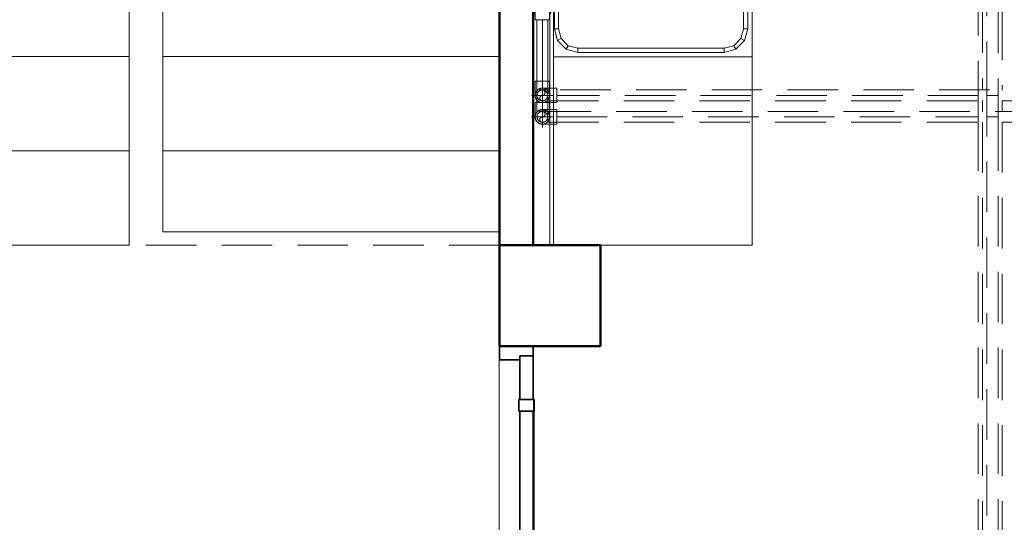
# Model space of a CAD drawing. Header units: millimetres. Extents: x -6579 to 21413, y 4748 to 42777.
# Tile 44 of 79: x 14842 to 17766, y 37853 to 39345. Entities that reach past the tile are written whole.
import ezdxf

# ---------------------------------------------------------------- set-up
doc = ezdxf.new("R2010")
doc.units = ezdxf.units.MM
for name, pattern in [('ADSK_Осевая', [700, 500, -100, 0, -100]), ('ADSK_Скрыто', [300, 150, -150]), ('ADSK_Штриховая_ш3 п1_5', [225, 150, -75])]:
    doc.linetypes.add(name, pattern=pattern)
for name, color, linetype, lineweight in [('A-COLS-____-MCUT', 52, 'Continuous', 50), ('A-COLS-____-OTLN', 52, 'Continuous', 20), ('A-DETL-____-HDLN', 90, 'ADSK_Скрыто', 9), ('A-DETL-____-MBND', 5, 'ADSK_Штриховая_ш3 п1_5', 20), ('A-DOOR-____-MCUT', 31, 'Continuous', 35), ('A-DOOR-____-OTLN', 31, 'Continuous', 20), ('A-GENM-____-MCUT', 13, 'Continuous', 50), ('A-GENM-____-OTLN', 13, 'Continuous', 20), ('A-PART-____-OTLN', 2, 'Continuous', 20), ('A-WALL-____-MCUT', 113, 'Continuous', 50), ('A-WALL-____-OTLN', 113, 'Continuous', 20), ('I-FURN-____-MCUT', 30, 'Continuous', 9), ('I-FURN-____-OTLN', 30, 'Continuous', 20), ('P-PIPE-____-CNTR', 3, 'ADSK_Осевая', 20), ('P-PIPE-____-OTLN', 3, 'Continuous', 20), ('S-STRS-____-OTLN', 31, 'Continuous', 20)]:
    doc.layers.add(name, color=color, linetype=linetype, lineweight=lineweight)

# ---------------------------------------------------------------- blocks, each defined once
blk = doc.blocks.new('Family - 83 new-609542-В_Этаж 03_Отопление')
at = {"layer": 'S-STRS-____-OTLN', "color": 253}
for p, q in [((100, 220), (1100, 220)), ((100, 220), (100, -60)), ((100, -60), (1100, -60)), ((100, -60), (100, -340)), ((100, -340), (1100, -340)), ((100, -340), (100, -620)), ((100, -620), (1100, -620)), ((100, -620), (100, -900)), ((100, -900), (1100, -900)), ((100, -900), (100, -1180)), ((100, -1180), (1100, -1180)), ((100, -1180), (100, -1460)), ((100, -1460), (1100, -1460)), ((100, -1460), (100, -1740)), ((100, -1740), (1100, -1740)), ((100, -1740), (100, -2020)), ((100, -2020), (1100, -2020)), ((100, -2020), (100, -2300)), ((100, -2300), (1100, -2300)), ((100, -2300), (100, -2580)), ((100, -2580), (1100, -2580))]:
    blk.add_line(p, q, dxfattribs=at)
blk = doc.blocks.new('Family - Concrete - Structural-609543-В_Этаж 03_Отопление')
blk.add_blockref('Family - 83 new-609542-В_Этаж 03_Отопление', (0, 0))
blk = doc.blocks.new('Family - 83 new-609546-В_Этаж 03_Отопление')
at = {"layer": 'S-STRS-____-OTLN', "color": 253}
for p, q in [((-1000, 180), (0, 180)), ((0, 180), (0, -60)), ((-1000, -60), (0, -60)), ((0, -60), (0, -340)), ((-1000, -340), (0, -340)), ((0, -340), (0, -620)), ((-1000, -620), (0, -620)), ((0, -620), (0, -900)), ((-1000, -900), (0, -900)), ((0, -900), (0, -1180)), ((-1000, -1180), (0, -1180)), ((0, -1180), (0, -1460)), ((-1000, -1460), (0, -1460)), ((0, -1460), (0, -1740)), ((-1000, -1740), (0, -1740)), ((0, -1740), (0, -2020)), ((0, -2020), (-1000, -2020)), ((0, -2020), (0, -2300))]:
    blk.add_line(p, q, dxfattribs=at)
blk = doc.blocks.new('Family - Concrete - Structural-609547-В_Этаж 03_Отопление')
blk.add_blockref('Family - 83 new-609546-В_Этаж 03_Отопление', (0, 0))
blk = doc.blocks.new('Family - STAIR - 002-609548-В_Этаж 03_Отопление')
for name in ['Family - Concrete - Structural-609543-В_Этаж 03_Отопление', 'Family - Concrete - Structural-609547-В_Этаж 03_Отопление']:
    blk.add_blockref(name, (0, 0))
blk = doc.blocks.new('Family - 83 new-609550-В_Этаж 03_Отопление')
at = {"layer": 'A-DETL-____-MBND', "color": 253}
for p, q in [((100, 220), (1100, 220)), ((100, 220), (100, -60)), ((100, -60), (1100, -60)), ((100, -60), (100, -340)), ((100, -340), (1100, -340)), ((100, -340), (100, -620)), ((100, -620), (1100, -620)), ((100, -620), (100, -900)), ((100, -900), (1100, -900)), ((100, -900), (100, -1180)), ((100, -1180), (1100, -1180)), ((100, -1180), (100, -1460)), ((100, -1460), (1100, -1460)), ((100, -1460), (100, -1740)), ((100, -1740), (1100, -1740)), ((100, -1740), (100, -2020)), ((100, -2020), (1100, -2020)), ((100, -2020), (100, -2300)), ((100, -2300), (1100, -2300)), ((100, -2300), (100, -2580)), ((100, -2580), (1100, -2580))]:
    blk.add_line(p, q, dxfattribs=at)
blk = doc.blocks.new('Family - Concrete - Structural-609551-В_Этаж 03_Отопление')
blk.add_blockref('Family - 83 new-609550-В_Этаж 03_Отопление', (0, 0))
blk = doc.blocks.new('Прямая форма - 83 new-608876-В_Этаж 03_Отопление')
at = {"layer": 'A-DOOR-____-MCUT', "color": 53}
for p, q in [((-422, 0), (-450, 0)), ((-450, 0), (-450, -100)), ((-422, -40), (-422, 0)), ((-292, 0), (-422, 0)), ((-422, 0), (-422, -40)), ((-257, 2.5), (-292, 2.5)), ((-292, 2.5), (-292, -42.5)), ((-292, -40), (-292, 0)), ((-257, -42.5), (-257, 2.5)), ((257, 0), (-257, 0)), ((-257, 0), (-257, -40)), ((292, 2.5), (257, 2.5)), ((257, 2.5), (257, -42.5)), ((257, -40), (257, 0)), ((292, -42.5), (292, 2.5)), ((422, 0), (292, 0)), ((292, 0), (292, -40)), ((450, 0), (422, 0)), ((422, 0), (422, -40)), ((422, -40), (422, 0)), ((450, -100), (450, 0)), ((-410, -40), (-422, -40)), ((-422, -40), (-292, -40)), ((-410, -100), (-410, -40)), ((-292, -42.5), (-257, -42.5)), ((-257, -40), (257, -40)), ((257, -42.5), (292, -42.5)), ((292, -40), (422, -40)), ((410, -40), (410, -100)), ((422, -40), (410, -40)), ((-450, -100), (-410, -100)), ((410, -100), (450, -100))]:
    blk.add_line(p, q, dxfattribs=at)
at = {"layer": 'A-DOOR-____-OTLN', "color": 253}
for p, q in [((254.6, 57.1), (280.5, 64)), ((280.5, 64), (306.9, 68.7)), ((280.5, 64), (307.8, 61.7)), ((307.8, 61.7), (282, 57.2)), ((333.6, 71), (306.9, 68.7)), ((306.9, 68.7), (333.9, 64)), ((307.8, 61.7), (333.9, 64)), ((347, 71), (333.6, 71)), ((333.9, 64), (347, 64)), ((347, 64), (347, 71)), ((347, 71), (372, 71)), ((347, 64), (347, 71)), ((372, 64), (347, 64)), ((362, 13), (362, 64)), ((363.3, 64), (363.3, 13)), ((367, 64), (367, 13)), ((372, 71), (377, 71)), ((372, 64), (372, 71)), ((372, 13), (372, 64)), ((377, 64), (372, 64)), ((377, 64), (372, 64)), ((377, 71), (380.7, 71)), ((377, 64), (377, 71)), ((377, 13), (377, 64)), ((377, 64), (380.7, 64)), ((380.7, 64), (377, 64)), ((380.7, 71), (382, 71)), ((380.7, 64), (380.7, 71)), ((380.7, 64), (382, 64)), ((380.7, 13), (380.7, 64)), ((382, 64), (380.7, 64)), ((382, 64), (382, 71)), ((382, 13), (382, 64)), ((246.5, 54.1), (254.6, 57.1)), ((248.8, 47.5), (246.5, 54.1)), ((256.7, 50.4), (248.8, 47.5)), ((254.6, 57.1), (282, 57.2)), ((282, 57.2), (256.7, 50.4)), ((-257, 2.5), (-253.6, 2.5)), ((-253.6, 2.5), (-250.3, 2.5)), ((-253.6, 1), (-253.6, 2.5)), ((-250.3, 2.5), (-247, 2.5)), ((-250.3, 1), (-250.3, 2.5)), ((-247, 2.5), (-243.9, 2.5)), ((-247, 1), (-247, 2.5)), ((-243.9, 2.5), (-240.9, 2.5)), ((-243.9, 1), (-243.9, 2.5)), ((-240.9, 2.5), (-238, 2.5)), ((-240.9, 1), (-240.9, 2.5)), ((-238, 2.5), (-235.3, 2.5)), ((-238, 1), (-238, 2.5)), ((-235.3, 2.5), (-232.7, 2.5)), ((-235.3, 1), (-235.3, 2.5)), ((-232.7, 2.5), (-230.3, 2.5)), ((-232.7, 1), (-232.7, 2.5)), ((-230.3, 2.5), (-227.9, 2.5)), ((-230.3, 1), (-230.3, 2.5)), ((-227.9, 2.5), (-225.8, 2.5)), ((-227.9, 1), (-227.9, 2.5)), ((-225.8, 2.5), (-223.8, 2.5)), ((-225.8, 1), (-225.8, 2.5)), ((-223.8, 2.5), (-222, 2.5)), ((-223.8, 1), (-223.8, 2.5)), ((-222, 2.5), (0, 2.5)), ((-222, 1), (-222, 2.5)), ((0, 2.5), (222, 2.5)), ((222, 2.5), (223.8, 2.5)), ((222, 1), (222, 2.5)), ((223.8, 2.5), (225.8, 2.5)), ((223.8, 1), (223.8, 2.5)), ((225.8, 2.5), (227.9, 2.5)), ((225.8, 1), (225.8, 2.5)), ((227.9, 2.5), (230.3, 2.5)), ((227.9, 1), (227.9, 2.5)), ((230.3, 2.5), (232.7, 2.5)), ((230.3, 1), (230.3, 2.5)), ((232.7, 2.5), (235.3, 2.5)), ((232.7, 1), (232.7, 2.5)), ((235.3, 2.5), (238, 2.5)), ((235.3, 1), (235.3, 2.5)), ((238, 2.5), (240.9, 2.5)), ((238, 1), (238, 2.5)), ((240.9, 2.5), (243.9, 2.5)), ((240.9, 1), (240.9, 2.5)), ((243.9, 2.5), (247, 2.5)), ((243.9, 1), (243.9, 2.5)), ((247, 2.5), (250.3, 2.5)), ((247, 1), (247, 2.5)), ((250.3, 2.5), (253.6, 2.5)), ((250.3, 1), (250.3, 2.5)), ((253.6, 2.5), (257, 2.5)), ((253.6, 1), (253.6, 2.5)), ((400.5, 3), (343.5, 3)), ((343.5, 3), (343.5, 1)), ((350, 3), (352, 7)), ((354.7, 7), (352, 7)), ((352.9, 3), (354.7, 7)), ((354.7, 7), (359.4, 7)), ((359, 3), (360, 13)), ((361.6, 13), (360, 13)), ((360.7, 3), (361.6, 13)), ((361.6, 13), (366, 13)), ((366, 13), (365.5, 3)), ((366, 13), (372, 13)), ((372, 13), (378, 13)), ((372, 13), (372, 3)), ((378, 13), (382.4, 13)), ((378, 13), (378.5, 3)), ((382.4, 13), (384, 13)), ((382.4, 13), (383.3, 3)), ((384, 13), (385, 3)), ((384.6, 7), (389.3, 7)), ((389.3, 7), (392, 7)), ((389.3, 7), (391.1, 3)), ((392, 7), (394, 3)), ((400.5, 1), (400.5, 3)), ((280.5, -104), (269.3, -101)), ((307.8, -101.7), (280.5, -104)), ((280.5, -104), (306.9, -108.7)), ((303.7, -101), (307.8, -101.7)), ((333.9, -104), (306.9, -108.7)), ((306.9, -108.7), (333.6, -111)), ((307.8, -101.7), (333.9, -104)), ((333.6, -111), (347, -111)), ((347, -104), (333.9, -104)), ((347, -111), (347, -104)), ((347, -104), (372, -104)), ((347, -111), (347, -104)), ((372, -111), (347, -111)), ((362, -104), (362, -101)), ((363.3, -101), (363.3, -104)), ((367, -101), (367, -104)), ((372, -104), (372, -101)), ((377, -104), (372, -104)), ((372, -104), (377, -104)), ((372, -111), (372, -104)), ((377, -111), (372, -111)), ((377, -104), (377, -101)), ((380.7, -104), (377, -104)), ((377, -104), (380.7, -104)), ((377, -111), (377, -104)), ((380.7, -111), (377, -111)), ((380.7, -104), (380.7, -101)), ((382, -104), (380.7, -104)), ((380.7, -104), (382, -104)), ((380.7, -111), (380.7, -104)), ((382, -111), (380.7, -111)), ((382, -104), (382, -101)), ((382, -111), (382, -104))]:
    blk.add_line(p, q, dxfattribs=at)
blk = doc.blocks.new('Прямая форма - DOO - 006-611937-В_Этаж 03_Отопление')
blk.add_blockref('Прямая форма - 83 new-608876-В_Этаж 03_Отопление', (450, 100))
blk = doc.blocks.new('Прямая форма - 83 new-611976-В_Этаж 03_Отопление')
at = {"layer": 'I-FURN-____-MCUT', "color": 133}
for p, q in [((0, 0), (-2400, 0)), ((-2400, 0), (-2400, -10)), ((0, -2142.9), (0, 0)), ((-2400, -10), (-10, -10)), ((-10, -10), (-10, -2142.9)), ((-10, -2142.9), (0, -2142.9))]:
    blk.add_line(p, q, dxfattribs=at)
at = {"layer": 'I-FURN-____-OTLN', "color": 253}
for p, q in [((-1840.4, -600), (-1840.4, -10)), ((-1840.4, -600), (-1840.4, -10)), ((-1818, -48), (-1792.4, -22.4)), ((-1792.4, -22.4), (-1757.4, -13)), ((-1792.4, -22.4), (-1786.4, -32.8)), ((-1757.4, -25), (-1786.4, -32.8)), ((-1757.4, -13), (-923.4, -13)), ((-1757.4, -25), (-1757.4, -13)), ((-923.4, -25), (-1757.4, -25)), ((-923.4, -13), (-888.4, -22.4)), ((-923.4, -25), (-923.4, -13)), ((-894.4, -32.8), (-923.4, -25)), ((-894.4, -32.8), (-888.4, -22.4)), ((-888.4, -22.4), (-862.8, -48)), ((-840.4, -10), (-840.4, -600)), ((-840.4, -600), (-840.4, -10)), ((-1827.4, -83), (-1818, -48)), ((-1807.7, -54), (-1818, -48)), ((-1807.7, -54), (-1815.4, -83)), ((-1786.4, -32.8), (-1807.7, -54)), ((-873.2, -54), (-894.4, -32.8)), ((-873.2, -54), (-862.8, -48)), ((-865.4, -83), (-873.2, -54)), ((-862.8, -48), (-853.4, -83)), ((-1827.4, -517), (-1827.4, -83)), ((-1815.4, -83), (-1827.4, -83)), ((-1815.4, -83), (-1815.4, -517)), ((-1155.9, -82), (-1190.9, -91.4)), ((-956.9, -82), (-1155.9, -82)), ((-921.9, -91.4), (-956.9, -82)), ((-865.4, -517), (-865.4, -83)), ((-865.4, -83), (-853.4, -83)), ((-853.4, -83), (-853.4, -517)), ((-1190.9, -91.4), (-1216.5, -117)), ((-896.3, -117), (-921.9, -91.4)), ((-1216.5, -117), (-1225.9, -152)), ((-886.9, -152), (-896.3, -117)), ((-2400, -150), (-2400, -600)), ((-1225.9, -152), (-1225.9, -448)), ((-886.9, -448), (-886.9, -152)), ((-1155.9, -300), (-1151.9, -285)), ((-1151.9, -285), (-1140.9, -274)), ((-1145.9, -300), (-1143.2, -290)), ((-1143.2, -290), (-1135.9, -282.7)), ((-1140.9, -274), (-1125.9, -270)), ((-1135.9, -282.7), (-1125.9, -280)), ((-1125.9, -270), (-1110.9, -274)), ((-1125.9, -280), (-1115.9, -282.7)), ((-1115.9, -282.7), (-1108.6, -290)), ((-1110.9, -274), (-1099.9, -285)), ((-1108.6, -290), (-1105.9, -300)), ((-1099.9, -285), (-1095.9, -300)), ((-1151.9, -315), (-1155.9, -300)), ((-1140.9, -326), (-1151.9, -315)), ((-1143.2, -310), (-1145.9, -300)), ((-1135.9, -317.3), (-1143.2, -310)), ((-1125.9, -320), (-1135.9, -317.3)), ((-1115.9, -317.3), (-1125.9, -320)), ((-1108.6, -310), (-1115.9, -317.3)), ((-1099.9, -315), (-1110.9, -326)), ((-1105.9, -300), (-1108.6, -310)), ((-1095.9, -300), (-1099.9, -315)), ((-1125.9, -330), (-1140.9, -326)), ((-1110.9, -326), (-1125.9, -330)), ((-1225.9, -448), (-1216.5, -483)), ((-896.3, -483), (-886.9, -448)), ((-1216.5, -483), (-1190.9, -508.6)), ((-921.9, -508.6), (-896.3, -483)), ((-1818, -552), (-1827.4, -517)), ((-1815.4, -517), (-1827.4, -517)), ((-1815.4, -517), (-1807.7, -546)), ((-1190.9, -508.6), (-1155.9, -518)), ((-1155.9, -518), (-956.9, -518)), ((-956.9, -518), (-921.9, -508.6)), ((-873.2, -546), (-865.4, -517)), ((-865.4, -517), (-853.4, -517)), ((-853.4, -517), (-862.8, -552)), ((-1807.7, -546), (-1818, -552)), ((-1792.4, -577.6), (-1818, -552)), ((-1807.7, -546), (-1786.4, -567.2)), ((-894.4, -567.2), (-873.2, -546)), ((-862.8, -552), (-888.4, -577.6)), ((-873.2, -546), (-862.8, -552)), ((-1786.4, -567.2), (-1792.4, -577.6)), ((-1757.4, -587), (-1792.4, -577.6)), ((-1786.4, -567.2), (-1757.4, -575)), ((-1757.4, -575), (-923.4, -575)), ((-1757.4, -575), (-1757.4, -587)), ((-923.4, -575), (-894.4, -567.2)), ((-923.4, -575), (-923.4, -587)), ((-888.4, -577.6), (-923.4, -587)), ((-894.4, -567.2), (-888.4, -577.6)), ((-2400, -600), (-1840.4, -600)), ((-840.4, -600), (-1840.4, -600)), ((-923.4, -587), (-1757.4, -587)), ((-600, -600), (-840.4, -600)), ((-600, -2142.9), (-600, -600)), ((-510, -1360.7), (-530, -1380.7)), ((-510, -1360.7), (-530, -1380.7)), ((-90, -1360.7), (-510, -1360.7)), ((-90, -1360.7), (-510, -1360.7)), ((-70, -1380.7), (-90, -1360.7)), ((-70, -1380.7), (-90, -1360.7)), ((-530, -1380.7), (-530, -1880.7)), ((-530, -1380.7), (-530, -1880.7)), ((-460, -1394.1), (-474.3, -1404.1)), ((-444.2, -1386.7), (-460, -1394.1)), ((-427.4, -1382.2), (-444.2, -1386.7)), ((-410, -1380.7), (-427.4, -1382.2)), ((-392.6, -1382.2), (-410, -1380.7)), ((-375.8, -1386.7), (-392.6, -1382.2)), ((-360, -1394.1), (-375.8, -1386.7)), ((-345.7, -1404.1), (-360, -1394.1)), ((-70, -1880.7), (-70, -1380.7)), ((-70, -1880.7), (-70, -1380.7)), ((-496.6, -1430.7), (-504, -1446.5)), ((-486.6, -1416.4), (-496.6, -1430.7)), ((-474.3, -1404.1), (-486.6, -1416.4)), ((-333.4, -1416.4), (-345.7, -1404.1)), ((-323.4, -1430.7), (-333.4, -1416.4)), ((-316, -1446.5), (-323.4, -1430.7)), ((-237.5, -1432.5), (-245, -1443.2)), ((-228.2, -1423.3), (-237.5, -1432.5)), ((-217.5, -1415.8), (-228.2, -1423.3)), ((-205.7, -1410.2), (-217.5, -1415.8)), ((-193, -1406.8), (-205.7, -1410.2)), ((-180, -1405.7), (-193, -1406.8)), ((-167, -1406.8), (-180, -1405.7)), ((-154.3, -1410.2), (-167, -1406.8)), ((-142.5, -1415.8), (-154.3, -1410.2)), ((-131.8, -1423.3), (-142.5, -1415.8)), ((-122.5, -1432.5), (-131.8, -1423.3)), ((-115, -1443.2), (-122.5, -1432.5)), ((-504, -1446.5), (-508.5, -1463.3)), ((-311.5, -1463.3), (-316, -1446.5)), ((-250.5, -1455.1), (-253.9, -1467.7)), ((-245, -1443.2), (-250.5, -1455.1)), ((-109.5, -1455.1), (-115, -1443.2)), ((-106.1, -1467.7), (-109.5, -1455.1)), ((-508.5, -1463.3), (-510, -1480.7)), ((-510, -1480.7), (-508.5, -1498.1)), ((-310, -1480.7), (-311.5, -1463.3)), ((-311.5, -1498.1), (-310, -1480.7)), ((-253.9, -1467.7), (-255, -1480.7)), ((-255, -1480.7), (-253.9, -1493.7)), ((-105, -1480.7), (-106.1, -1467.7)), ((-106.1, -1493.7), (-105, -1480.7)), ((-508.5, -1498.1), (-504, -1514.9)), ((-504, -1514.9), (-496.6, -1530.7)), ((-323.4, -1530.7), (-316, -1514.9)), ((-316, -1514.9), (-311.5, -1498.1)), ((-253.9, -1493.7), (-250.5, -1506.4)), ((-250.5, -1506.4), (-245, -1518.2)), ((-245, -1518.2), (-237.5, -1528.9)), ((-122.5, -1528.9), (-115, -1518.2)), ((-115, -1518.2), (-109.5, -1506.4)), ((-109.5, -1506.4), (-106.1, -1493.7)), ((-496.6, -1530.7), (-486.6, -1545)), ((-486.6, -1545), (-474.3, -1557.3)), ((-345.7, -1557.3), (-333.4, -1545)), ((-333.4, -1545), (-323.4, -1530.7)), ((-237.5, -1528.9), (-228.2, -1538.2)), ((-228.2, -1538.2), (-217.5, -1545.7)), ((-217.5, -1545.7), (-205.7, -1551.2)), ((-154.3, -1551.2), (-142.5, -1545.7)), ((-142.5, -1545.7), (-131.8, -1538.2)), ((-131.8, -1538.2), (-122.5, -1528.9)), ((-474.3, -1557.3), (-460, -1567.3)), ((-460, -1567.3), (-444.2, -1574.7)), ((-444.2, -1574.7), (-427.4, -1579.2)), ((-392.6, -1579.2), (-375.8, -1574.7)), ((-375.8, -1574.7), (-360, -1567.3)), ((-360, -1567.3), (-345.7, -1557.3)), ((-205.7, -1551.2), (-193, -1554.6)), ((-193, -1554.6), (-180, -1555.7)), ((-180, -1555.7), (-167, -1554.6)), ((-167, -1554.6), (-154.3, -1551.2)), ((-427.4, -1579.2), (-410, -1580.7)), ((-410, -1580.7), (-392.6, -1579.2)), ((-240, -1694.1), (-254.3, -1704.1)), ((-224.2, -1686.7), (-240, -1694.1)), ((-207.4, -1682.2), (-224.2, -1686.7)), ((-190, -1680.7), (-207.4, -1682.2)), ((-172.6, -1682.2), (-190, -1680.7)), ((-155.8, -1686.7), (-172.6, -1682.2)), ((-140, -1694.1), (-155.8, -1686.7)), ((-125.7, -1704.1), (-140, -1694.1)), ((-458.2, -1723.3), (-467.5, -1732.5)), ((-447.5, -1715.8), (-458.2, -1723.3)), ((-435.7, -1710.2), (-447.5, -1715.8)), ((-423, -1706.8), (-435.7, -1710.2)), ((-410, -1705.7), (-423, -1706.8)), ((-397, -1706.8), (-410, -1705.7)), ((-384.3, -1710.2), (-397, -1706.8)), ((-372.5, -1715.8), (-384.3, -1710.2)), ((-361.8, -1723.3), (-372.5, -1715.8)), ((-352.5, -1732.5), (-361.8, -1723.3)), ((-266.6, -1716.4), (-276.6, -1730.7)), ((-254.3, -1704.1), (-266.6, -1716.4)), ((-113.4, -1716.4), (-125.7, -1704.1)), ((-103.4, -1730.7), (-113.4, -1716.4)), ((-475, -1743.2), (-480.5, -1755.1)), ((-467.5, -1732.5), (-475, -1743.2)), ((-345, -1743.2), (-352.5, -1732.5)), ((-339.5, -1755.1), (-345, -1743.2)), ((-284, -1746.5), (-288.5, -1763.3)), ((-276.6, -1730.7), (-284, -1746.5)), ((-96, -1746.5), (-103.4, -1730.7)), ((-91.5, -1763.3), (-96, -1746.5)), ((-483.9, -1767.7), (-485, -1780.7)), ((-485, -1780.7), (-483.9, -1793.7)), ((-480.5, -1755.1), (-483.9, -1767.7)), ((-336.1, -1767.7), (-339.5, -1755.1)), ((-335, -1780.7), (-336.1, -1767.7)), ((-336.1, -1793.7), (-335, -1780.7)), ((-288.5, -1763.3), (-290, -1780.7)), ((-290, -1780.7), (-288.5, -1798.1)), ((-90, -1780.7), (-91.5, -1763.3)), ((-91.5, -1798.1), (-90, -1780.7)), ((-483.9, -1793.7), (-480.5, -1806.4)), ((-480.5, -1806.4), (-475, -1818.2)), ((-345, -1818.2), (-339.5, -1806.4)), ((-339.5, -1806.4), (-336.1, -1793.7)), ((-288.5, -1798.1), (-284, -1814.9)), ((-96, -1814.9), (-91.5, -1798.1)), ((-475, -1818.2), (-467.5, -1828.9)), ((-467.5, -1828.9), (-458.2, -1838.2)), ((-458.2, -1838.2), (-447.5, -1845.7)), ((-372.5, -1845.7), (-361.8, -1838.2)), ((-361.8, -1838.2), (-352.5, -1828.9)), ((-352.5, -1828.9), (-345, -1818.2)), ((-284, -1814.9), (-276.6, -1830.7)), ((-276.6, -1830.7), (-266.6, -1845)), ((-113.4, -1845), (-103.4, -1830.7)), ((-103.4, -1830.7), (-96, -1814.9)), ((-447.5, -1845.7), (-435.7, -1851.2)), ((-435.7, -1851.2), (-423, -1854.6)), ((-423, -1854.6), (-410, -1855.7)), ((-410, -1855.7), (-397, -1854.6)), ((-397, -1854.6), (-384.3, -1851.2)), ((-384.3, -1851.2), (-372.5, -1845.7)), ((-266.6, -1845), (-254.3, -1857.3)), ((-254.3, -1857.3), (-240, -1867.3)), ((-240, -1867.3), (-224.2, -1874.7)), ((-155.8, -1874.7), (-140, -1867.3)), ((-140, -1867.3), (-125.7, -1857.3)), ((-125.7, -1857.3), (-113.4, -1845)), ((-530, -1880.7), (-510, -1900.7)), ((-530, -1880.7), (-510, -1900.7)), ((-224.2, -1874.7), (-207.4, -1879.2)), ((-207.4, -1879.2), (-190, -1880.7)), ((-190, -1880.7), (-172.6, -1879.2)), ((-172.6, -1879.2), (-155.8, -1874.7)), ((-70, -1880.7), (-90, -1900.7)), ((-90, -1900.7), (-70, -1880.7)), ((-90, -1900.7), (-510, -1900.7)), ((-510, -1900.7), (-90, -1900.7)), ((-10, -2142.9), (-600, -2142.9))]:
    blk.add_line(p, q, dxfattribs=at)
blk = doc.blocks.new('Прямая форма - FU - 053-611977-В_Этаж 03_Отопление')
blk.add_blockref('Прямая форма - 83 new-611976-В_Этаж 03_Отопление', (0, 0))
blk = doc.blocks.new('Прямая форма - 83 new-612017-В_Этаж 03_Отопление')
at = {"layer": 'A-DETL-____-MBND', "color": 253}
blk.add_line((5700, -4100), (3600, -4100), dxfattribs=at)
blk = doc.blocks.new('Прямая форма - SLA - 012-612018-В_Этаж 03_Отопление')
blk.add_blockref('Прямая форма - 83 new-612017-В_Этаж 03_Отопление', (0, 0))
blk = doc.blocks.new('Family - DOO - 006-612038-В_Этаж 03_Отопление')
at = {"layer": 'A-GENM-____-MCUT', "lineweight": 9}
for p, q in [((450, 101), (-450, 101)), ((-450, 101), (-450, -1)), ((450, -1), (450, 101)), ((-450, -1), (450, -1))]:
    blk.add_line(p, q, dxfattribs=at)
blk = doc.blocks.new('Прямая форма - 83 new-612756-В_Этаж 03_Отопление')
at = {"layer": 'A-COLS-____-MCUT', "color": 9}
for p, q in [((26910.3, 38675.8), (26610.3, 38675.8)), ((26610.3, 38675.8), (26610.3, 38375.8)), ((26910.3, 38375.8), (26910.3, 38675.8)), ((26610.3, 38375.8), (26910.3, 38375.8))]:
    blk.add_line(p, q, dxfattribs=at)
blk = doc.blocks.new('Прямая форма - CRE - 002-612757-В_Этаж 03_Отопление')
blk.add_blockref('Прямая форма - 83 new-612756-В_Этаж 03_Отопление', (-26760.3, -38525.8))
blk = doc.blocks.new('Прямая форма - 83 new-612873-В_Этаж 03_Отопление')
at = {"layer": 'A-WALL-____-MCUT', "color": 9}
for p, q in [((3800, 100), (1301.5, 100)), ((3800, 0), (3800, 100)), ((0, 0), (3800, 0))]:
    blk.add_line(p, q, dxfattribs=at)
blk = doc.blocks.new('Прямая форма - SW - 007-612874-В_Этаж 03_Отопление')
blk.add_blockref('Прямая форма - 83 new-612873-В_Этаж 03_Отопление', (0, 0))
blk = doc.blocks.new('Прямая форма - CRE - 002-613581-В_Этаж 03_Отопление')
blk.add_blockref('Прямая форма - 83 new-612756-В_Этаж 03_Отопление', (-26760.3, -38525.8))
blk = doc.blocks.new('83 new_ifc_RVT-1-В_Этаж 03_Отопление')
at = {"layer": 'A-COLS-____-OTLN', "color": 253, "lineweight": 20}
for name in ['Прямая форма - CRE - 002-612757-В_Этаж 03_Отопление', 'Прямая форма - CRE - 002-613581-В_Этаж 03_Отопление']:
    blk.add_blockref(name, (26760.3, 38525.8), dxfattribs=at)
at = {"layer": 'A-DOOR-____-OTLN', "color": 253, "lineweight": 20, "rotation": 270}
blk.add_blockref('Прямая форма - DOO - 006-611937-В_Этаж 03_Отопление', (26610.3, 38375.8), dxfattribs=at)
at = {"layer": 'A-GENM-____-OTLN', "color": 253, "lineweight": 20}
blk.add_blockref('Прямая форма - SLA - 012-612018-В_Этаж 03_Отопление', (20910.3, 42775.8), dxfattribs=at)
at = {"layer": 'A-GENM-____-OTLN', "color": 253, "lineweight": 20, "rotation": 270}
blk.add_blockref('Family - DOO - 006-612038-В_Этаж 03_Отопление', (26610.3, 37925.8), dxfattribs=at)
at = {"layer": 'A-PART-____-OTLN', "color": 253, "lineweight": 20, "rotation": 180}
blk.add_blockref('Family - Concrete - Structural-609551-В_Этаж 03_Отопление', (25610.3, 38895.8), dxfattribs=at)
at = {"layer": 'A-WALL-____-OTLN', "color": 253, "lineweight": 20, "rotation": 270}
blk.add_blockref('Прямая форма - SW - 007-612874-В_Этаж 03_Отопление', (26610.3, 42475.8), dxfattribs=at)
at = {"layer": 'I-FURN-____-OTLN', "color": 253, "lineweight": 20, "rotation": 90}
blk.add_blockref('Прямая форма - FU - 053-611977-В_Этаж 03_Отопление', (26760.3, 41075.8), dxfattribs=at)
at = {"layer": 'S-STRS-____-OTLN', "color": 253, "lineweight": 20, "rotation": 180}
blk.add_blockref('Family - STAIR - 002-609548-В_Этаж 03_Отопление', (25610.3, 38895.8), dxfattribs=at)
blk = doc.blocks.new('VTp_786_0 Фильтр ППР - VTp_786_0-1643429-В_Этаж 03_Отопление')
at = {"layer": 'P-PIPE-____-OTLN', "color": 170}
for p, q in [((50, 21.4), (-50, 21.4)), ((-50, 21.4), (-50, -21.4)), ((6.5, 20.6), (-11.2, 20.6)), ((23.3, 26.2), (10.1, 26.2)), ((50, -21.4), (50, 21.4)), ((-50, -21.4), (50, -21.4)), ((-11.2, -20.6), (6.5, -20.6)), ((10.1, -26.1), (23.3, -26.1))]:
    blk.add_line(p, q, dxfattribs=at)
for centre, major_axis, start_param, end_param in [((10.1, 0), (0, 26.1), 0, 0.593199), ((10.1, 0), (0, 26.2), 5.707208, 6.283185), ((23.3, 0), (0, 26.2), 5.690265, 6.283185), ((10.1, 0), (0, 26.2), 2.548673, 3.141593), ((10.1, 0), (0, 26.1), 3.141593, 3.75073), ((23.3, 0), (0, 26.1), 3.141593, 3.734791)]:
    blk.add_ellipse(centre, major_axis=major_axis, ratio=0.707107, start_param=start_param, end_param=end_param, dxfattribs=at)
blk = doc.blocks.new('ADSK_Полипропилен_Отвод - Универсальный-1604088-В_Этаж 03_Отопление')
at = {"layer": 'P-PIPE-____-OTLN', "color": 170}
for p, q in [((26716.2, 39686.6), (26716.2, 39644.1)), ((26716.2, 39686.6), (26759.2, 39686.6)), ((26759.2, 39644.1), (26759.2, 39686.6)), ((26716.2, 39644.1), (26737.7, 39644.1)), ((26737.7, 39644.1), (26759.2, 39644.1))]:
    blk.add_line(p, q, dxfattribs=at)
for start, end in [(112.043, 127.5355), (103.3249, 105), (71.5594, 78.358), (144.3503, 180), (9.2996, 34.3916)]:
    blk.add_arc((26737.7, 39686.6), 21.5, start, end, dxfattribs=at)
blk = doc.blocks.new('ADSK_Полипропилен_Отвод - Универсальный-V41-В_Этаж 03_Отопление')
at = {"layer": 'A-DETL-____-HDLN', "color": 1}
for p, q in [((26737.7, 39163.1), (26721.6, 39163.1)), ((26753.8, 39163.1), (26737.7, 39163.1)), ((26753.6, 39120.6), (26721.8, 39120.6))]:
    blk.add_line(p, q, dxfattribs=at)
for start, end in [(251.5594, 258.358), (283.3249, 285), (292.043, 307.5355)]:
    blk.add_arc((26737.7, 39120.6), 21.5, start, end, dxfattribs=at)
at = {"layer": 'P-PIPE-____-OTLN', "color": 10}
for p, q in [((26716.2, 39163.1), (26716.2, 39120.6)), ((26721.6, 39163.1), (26716.2, 39163.1)), ((26759.2, 39163.1), (26753.8, 39163.1)), ((26759.2, 39120.6), (26759.2, 39163.1)), ((26721.8, 39120.6), (26716.2, 39120.6)), ((26759.2, 39120.6), (26753.6, 39120.6))]:
    blk.add_line(p, q, dxfattribs=at)
for start, end in [(189.2996, 214.3916), (324.3503, 0)]:
    blk.add_arc((26737.7, 39120.6), 21.5, start, end, dxfattribs=at)
blk = doc.blocks.new('ADSK_Полипропилен_Отвод - Универсальный-V46-В_Этаж 03_Отопление')
at = {"layer": 'A-DETL-____-HDLN', "color": 5}
blk.add_line((26759.1, 39078.3), (26737.7, 39078.3), dxfattribs=at)
at = {"layer": 'A-DETL-____-HDLN', "color": 5, "flags": 128}
blk.add_lwpolyline([(26716.2, 39056.6), (26716.2, 39057.4), (26716.2, 39058.3), (26716.3, 39059.1), (26716.4, 39060), (26716.6, 39060.8), (26716.8, 39061.7), (26717, 39062.5), (26717.2, 39063.3), (26717.5, 39064.1), (26717.8, 39064.9), (26718.1, 39065.7), (26718.5, 39066.5), (26718.9, 39067.3), (26719.4, 39068), (26719.8, 39068.7), (26720.3, 39069.4), (26720.8, 39070.1), (26721.4, 39070.8), (26722, 39071.4), (26722.6, 39072), (26723.2, 39072.6), (26723.8, 39073.2), (26724.5, 39073.7), (26725.2, 39074.3), (26725.9, 39074.8), (26726.6, 39075.2), (26727.4, 39075.6), (26728.1, 39076), (26728.9, 39076.4), (26729.7, 39076.7), (26730.5, 39077), (26731.3, 39077.3), (26732.1, 39077.6), (26733, 39077.8), (26733.8, 39077.9), (26734.7, 39078.1), (26735.5, 39078.2), (26736.4, 39078.2), (26737.2, 39078.3)], dxfattribs=at)
at = {"layer": 'A-DETL-____-HDLN', "color": 5}
for radius, start, end in [(21.5, 1.0158, 178.9842), (16, 90, 270), (16, 270, 90), (21.5, 180, 189.1671), (21.5, 214.5242, 251.4268), (21.5, 258.4906, 283.1923), (21.5, 285, 291.9104), (21.5, 307.6681, 324.2177)]:
    blk.add_arc((26737.7, 39056.8), radius, start, end, dxfattribs=at)
for points, knots in [([(26742.6, 39077.7), (26742.2, 39077.8), (26740.6, 39078.1), (26738.9, 39078.3), (26737.7, 39078.3)], [0.8286413, 0.8286413, 0.8286413, 0.8286413, 0.875, 1, 1, 1, 1]), ([(26752.3, 39072.5), (26752.1, 39072.8), (26751.6, 39073.2), (26750.8, 39073.9), (26749.7, 39074.6), (26748.3, 39075.5), (26746.6, 39076.4), (26745.1, 39077), (26744.2, 39077.3), (26743.8, 39077.4)], [0.46875, 0.46875, 0.46875, 0.46875, 0.5, 0.53125, 0.5625, 0.625, 0.6875, 0.75, 0.7880936, 0.7880936, 0.7880936, 0.7880936]), ([(26755.7, 39068.5), (26755.5, 39068.8), (26755.1, 39069.4), (26754.5, 39070.2), (26753.9, 39070.9), (26753.6, 39071.3), (26753.5, 39071.4)], [0.3171073, 0.3171073, 0.3171073, 0.3171073, 0.34375, 0.375, 0.40625, 0.4209332, 0.4209332, 0.4209332, 0.4209332]), ([(26758.1, 39063.6), (26758, 39063.8), (26757.8, 39064.4), (26757.4, 39065.3), (26757, 39066.3), (26756.7, 39066.8), (26756.6, 39067.1)], [0.17077004, 0.17077004, 0.17077004, 0.17077004, 0.1875, 0.21875, 0.25, 0.27073888, 0.27073888, 0.27073888, 0.27073888]), ([(26738.3, 39035.3), (26739.3, 39035.3), (26740.8, 39035.5), (26742.2, 39035.8), (26742.6, 39035.9)], [0.0202722, 0.0202722, 0.0202722, 0.0202722, 0.125, 0.1713587, 0.1713587, 0.1713587, 0.1713587]), ([(26753.5, 39042.2), (26753.6, 39042.3), (26753.9, 39042.7), (26754.3, 39043.1), (26754.5, 39043.4)], [0.57906682, 0.57906682, 0.57906682, 0.57906682, 0.59375, 0.625, 0.625, 0.625, 0.625]), ([(26759.2, 39057.2), (26759.2, 39057.9), (26759.1, 39059.5), (26758.8, 39061), (26758.6, 39061.8)], [0.0103019, 0.0103019, 0.0103019, 0.0103019, 0.0625, 0.125, 0.125, 0.125, 0.125])]:
    blk.add_open_spline(points, degree=3, knots=knots, dxfattribs=at)
for points in [[(26743.8, 39036.2), (26744.2, 39036.3), (26744.5, 39036.4), (26744.9, 39036.5)], [(26751.6, 39040.4), (26751.8, 39040.6), (26752.1, 39040.8), (26752.3, 39041)]]:
    blk.add_open_spline(points, degree=3, dxfattribs=at)
at = {"layer": 'A-DETL-____-MBND', "color": 170}
for p, q in [((26780.2, 39078.3), (26759.2, 39078.3)), ((26780.2, 39056.8), (26780.2, 39078.3)), ((26737.7, 39035.3), (26780.2, 39035.3)), ((26780.2, 39035.3), (26780.2, 39056.8))]:
    blk.add_line(p, q, dxfattribs=at)
at = {"layer": 'A-DETL-____-MBND', "color": 170, "flags": 128}
blk.add_lwpolyline([(26737.7, 39035.3), (26736.8, 39035.3), (26736, 39035.4), (26735.1, 39035.4), (26734.3, 39035.6), (26733.4, 39035.7), (26732.6, 39035.9), (26731.8, 39036.1), (26730.9, 39036.4), (26730.1, 39036.7), (26729.3, 39037), (26728.5, 39037.3), (26727.8, 39037.7), (26727, 39038.1), (26726.3, 39038.6), (26725.6, 39039), (26724.9, 39039.5), (26724.2, 39040.1), (26723.5, 39040.6), (26722.9, 39041.2), (26722.3, 39041.8), (26721.7, 39042.4), (26721.1, 39043.1), (26720.6, 39043.8), (26720.1, 39044.5), (26719.6, 39045.2), (26719.2, 39045.9), (26718.7, 39046.7), (26718.3, 39047.4), (26718, 39048.2), (26717.7, 39049), (26717.4, 39049.8), (26717.1, 39050.6), (26716.9, 39051.4), (26716.7, 39052.3), (26716.5, 39053.1), (26716.4, 39054), (26716.3, 39054.8), (26716.2, 39055.7), (26716.2, 39056.6)], dxfattribs=at)
at = {"layer": 'A-DETL-____-MBND', "color": 170}
for start, end in [(189.2996, 214.3916), (251.5594, 258.358), (283.3249, 285), (292.043, 307.5355), (324.3503, 0)]:
    blk.add_arc((26737.7, 39056.8), 21.5, start, end, dxfattribs=at)
for points, knots in [([(26744.9, 39036.5), (26745.5, 39036.7), (26746.6, 39037.2), (26748.3, 39038.1), (26749.7, 39038.9), (26750.8, 39039.7), (26751.3, 39040.1), (26751.6, 39040.4)], [0.25, 0.25, 0.25, 0.25, 0.3125, 0.375, 0.4375, 0.46875, 0.5, 0.5, 0.5, 0.5]), ([(26754.5, 39043.4), (26754.7, 39043.7), (26755.1, 39044.2), (26755.5, 39044.8), (26755.7, 39045)], [0.625, 0.625, 0.625, 0.625, 0.65625, 0.68289275, 0.68289275, 0.68289275, 0.68289275]), ([(26756.6, 39046.5), (26756.7, 39046.7), (26757, 39047.3), (26757.4, 39048.2), (26757.8, 39049.2), (26758, 39049.8), (26758.1, 39050)], [0.72926112, 0.72926112, 0.72926112, 0.72926112, 0.75, 0.78125, 0.8125, 0.82922996, 0.82922996, 0.82922996, 0.82922996])]:
    blk.add_open_spline(points, degree=3, knots=knots, dxfattribs=at)
blk.add_open_spline([(26758.6, 39051.7), (26758.8, 39052.5), (26759.1, 39054.2), (26759.2, 39055.9), (26759.2, 39056.8)], degree=3, dxfattribs=at)
blk = doc.blocks.new('ADSK_Полипропилен_Отвод - Универсальный-V47-В_Этаж 03_Отопление')
at = {"layer": 'A-DETL-____-HDLN', "color": 1}
for p, q in [((26759.1, 39142.1), (26737.7, 39142.1)), ((26737.7, 39099.1), (26759.1, 39099.1))]:
    blk.add_line(p, q, dxfattribs=at)
at = {"layer": 'A-DETL-____-HDLN', "color": 1, "flags": 128}
for points in [[(26716.2, 39120.3), (26716.2, 39121.2), (26716.2, 39122.1), (26716.3, 39122.9), (26716.4, 39123.8), (26716.6, 39124.6), (26716.8, 39125.5), (26717, 39126.3), (26717.2, 39127.1), (26717.5, 39127.9), (26717.8, 39128.7), (26718.1, 39129.5), (26718.5, 39130.3), (26718.9, 39131.1), (26719.4, 39131.8), (26719.8, 39132.5), (26720.3, 39133.2), (26720.8, 39133.9), (26721.4, 39134.6), (26722, 39135.2), (26722.6, 39135.8), (26723.2, 39136.4), (26723.8, 39137), (26724.5, 39137.5), (26725.2, 39138.1), (26725.9, 39138.5), (26726.6, 39139), (26727.4, 39139.4), (26728.1, 39139.8), (26728.9, 39140.2), (26729.7, 39140.5), (26730.5, 39140.8), (26731.3, 39141.1), (26732.1, 39141.3), (26733, 39141.6), (26733.8, 39141.7), (26734.7, 39141.9), (26735.5, 39142), (26736.4, 39142), (26737.2, 39142.1)], [(26734.4, 39099.3), (26734.3, 39099.4), (26733.4, 39099.5), (26732.6, 39099.7), (26731.8, 39099.9), (26730.9, 39100.2), (26730.1, 39100.5), (26729.3, 39100.8), (26728.5, 39101.1), (26727.8, 39101.5), (26727, 39101.9), (26726.3, 39102.4), (26725.6, 39102.8), (26724.9, 39103.3), (26724.2, 39103.9), (26723.5, 39104.4), (26722.9, 39105), (26722.3, 39105.6), (26721.7, 39106.2)], [(26737.7, 39099.1), (26736.8, 39099.1), (26736, 39099.1), (26735.1, 39099.2)]]:
    blk.add_lwpolyline(points, dxfattribs=at)
at = {"layer": 'A-DETL-____-HDLN', "color": 1}
for radius, start, end in [(21.5, 150, 178.9842), (21.5, 138.7176, 150), (21.5, 135, 138.282), (16, 90, 178.6351), (21.5, 41.718, 135), (16, 1.3649, 90), (21.5, 1.0158, 41.2824), (21.5, 180, 189.1671), (21.5, 214.5242, 221.2824), (21.5, 221.718, 225), (16, 181.3649, 270), (21.5, 225, 264.7403), (21.5, 266.7544, 273.2456), (16, 270, 358.6351), (21.5, 275.2597, 318.282), (21.5, 318.7176, 324.2177)]:
    blk.add_arc((26737.7, 39120.6), radius, start, end, dxfattribs=at)
for points, knots in [([(26742.6, 39141.5), (26742.2, 39141.6), (26740.6, 39141.9), (26738.9, 39142.1), (26737.7, 39142.1)], [0.8286413, 0.8286413, 0.8286413, 0.8286413, 0.875, 1, 1, 1, 1]), ([(26752.3, 39136.3), (26752.1, 39136.6), (26751.6, 39137), (26750.8, 39137.6), (26749.7, 39138.4), (26748.3, 39139.3), (26746.6, 39140.2), (26745.1, 39140.8), (26744.2, 39141.1), (26743.8, 39141.2)], [0.46875, 0.46875, 0.46875, 0.46875, 0.5, 0.53125, 0.5625, 0.625, 0.6875, 0.75, 0.7880936, 0.7880936, 0.7880936, 0.7880936]), ([(26755.7, 39132.3), (26755.5, 39132.6), (26755.1, 39133.2), (26754.5, 39134), (26753.9, 39134.7), (26753.6, 39135.1), (26753.5, 39135.2)], [0.3171073, 0.3171073, 0.3171073, 0.3171073, 0.34375, 0.375, 0.40625, 0.4209332, 0.4209332, 0.4209332, 0.4209332]), ([(26758.1, 39127.4), (26758, 39127.6), (26757.8, 39128.2), (26757.4, 39129.1), (26757, 39130.1), (26756.7, 39130.6), (26756.6, 39130.9)], [0.17077004, 0.17077004, 0.17077004, 0.17077004, 0.1875, 0.21875, 0.25, 0.27073888, 0.27073888, 0.27073888, 0.27073888]), ([(26759.2, 39121), (26759.2, 39121.7), (26759.1, 39123.3), (26758.8, 39124.8), (26758.6, 39125.6)], [0.0103019, 0.0103019, 0.0103019, 0.0103019, 0.0625, 0.125, 0.125, 0.125, 0.125]), ([(26740.7, 39099.3), (26740.9, 39099.3), (26741.6, 39099.4), (26742.2, 39099.5), (26742.6, 39099.7)], [0.10497162, 0.10497162, 0.10497162, 0.10497162, 0.125, 0.17135869, 0.17135869, 0.17135869, 0.17135869]), ([(26743.8, 39100), (26744.2, 39100.1), (26745.1, 39100.4), (26746.6, 39101), (26748.3, 39101.9), (26749.7, 39102.7), (26750.8, 39103.5), (26751.6, 39104.1), (26752.1, 39104.6), (26752.3, 39104.8)], [0.2119064, 0.2119064, 0.2119064, 0.2119064, 0.25, 0.3125, 0.375, 0.4375, 0.46875, 0.5, 0.53125, 0.53125, 0.53125, 0.53125]), ([(26753.5, 39106), (26753.6, 39106.1), (26753.9, 39106.5), (26754.3, 39106.9), (26754.5, 39107.2)], [0.57906682, 0.57906682, 0.57906682, 0.57906682, 0.59375, 0.625, 0.625, 0.625, 0.625])]:
    blk.add_open_spline(points, degree=3, knots=knots, dxfattribs=at)
blk.add_open_spline([(26737.7, 39099.1), (26738.3, 39099.1), (26738.9, 39099.1), (26739.6, 39099.2)], degree=3, dxfattribs=at)
at = {"layer": 'A-DETL-____-MBND', "color": 10}
for p, q in [((26780.2, 39142.1), (26759.2, 39142.1)), ((26780.2, 39120.6), (26780.2, 39142.1)), ((26759.2, 39099.1), (26780.2, 39099.1)), ((26780.2, 39099.1), (26780.2, 39120.6))]:
    blk.add_line(p, q, dxfattribs=at)
at = {"layer": 'A-DETL-____-MBND', "color": 10, "flags": 128}
blk.add_lwpolyline([(26721.7, 39106.2), (26721.1, 39106.9), (26720.6, 39107.6), (26720.1, 39108.2), (26719.6, 39109), (26719.2, 39109.7), (26718.7, 39110.4), (26718.3, 39111.2), (26718, 39112), (26717.7, 39112.8), (26717.4, 39113.6), (26717.1, 39114.4), (26716.9, 39115.2), (26716.7, 39116.1), (26716.5, 39116.9), (26716.4, 39117.8), (26716.3, 39118.6), (26716.2, 39119.5), (26716.2, 39120.3)], dxfattribs=at)
at = {"layer": 'A-DETL-____-MBND', "color": 10}
for start, end in [(189.2996, 214.3916), (324.3503, 0)]:
    blk.add_arc((26737.7, 39120.6), 21.5, start, end, dxfattribs=at)
for points, knots in [([(26754.5, 39107.2), (26754.7, 39107.5), (26755.1, 39108), (26755.5, 39108.6), (26755.7, 39108.8)], [0.625, 0.625, 0.625, 0.625, 0.65625, 0.68289275, 0.68289275, 0.68289275, 0.68289275]), ([(26756.6, 39110.3), (26756.7, 39110.5), (26757, 39111.1), (26757.4, 39112), (26757.8, 39113), (26758, 39113.6), (26758.1, 39113.8)], [0.72926112, 0.72926112, 0.72926112, 0.72926112, 0.75, 0.78125, 0.8125, 0.82922996, 0.82922996, 0.82922996, 0.82922996])]:
    blk.add_open_spline(points, degree=3, knots=knots, dxfattribs=at)
blk.add_open_spline([(26758.6, 39115.5), (26758.8, 39116.3), (26759.1, 39118), (26759.2, 39119.7), (26759.2, 39120.6)], degree=3, dxfattribs=at)

msp = doc.modelspace()

# ---------------------------------------------------------------- linework, layer by layer
at = {"layer": 'A-DETL-____-HDLN', "color": 1}
for p, q in [((16378.3, 39137.1), (16410.3, 39137.1)), ((16415.7, 39136.6), (16410.8, 39136.6)), ((16410.8, 39136.6), (16410.8, 39104.6)), ((17747.5, 39130.3), (17747.5, 39110.9)), ((17747.5, 39066.5), (17747.5, 39047.1))]:
    msp.add_line(p, q, dxfattribs=at)
at = {"layer": 'A-DETL-____-HDLN', "color": 5}
for p, q in [((17688.7, 39130.3), (17688.7, 39110.9)), ((17713.7, 39110.9), (17713.7, 39130.3)), ((16378.3, 39073.3), (16410.3, 39073.3)), ((16415.7, 39072.8), (16410.8, 39072.8)), ((16410.8, 39072.8), (16410.8, 39040.8)), ((17688.7, 39066.5), (17688.7, 39047.1)), ((17713.7, 39047.1), (17713.7, 39066.5))]:
    msp.add_line(p, q, dxfattribs=at)
at = {"layer": 'A-DETL-____-HDLN', "color": 1}
for centre, radius, start, end in [((16394.3, 39120.6), 16, 0.4764, 179.5236), ((16394.3, 39128.6), 8, 270, 90), ((16394.3, 39120.6), 16, 180.4764, 359.5236), ((16394.3, 39112.6), 8, 90, 270)]:
    msp.add_arc(centre, radius, start, end, dxfattribs=at)
at = {"layer": 'A-DETL-____-HDLN', "color": 5}
for centre, radius, start, end in [((16394.3, 39056.8), 16, 0, 180), ((16394.3, 39064.8), 8, 270.7441, 90), ((16394.3, 39056.8), 16, 180, 0), ((16394.3, 39048.8), 8, 90.7441, 270)]:
    msp.add_arc(centre, radius, start, end, dxfattribs=at)
at = {"layer": 'A-DETL-____-MBND', "color": 170}
for p, q in [((17688.7, 39673.6), (17688.7, 39130.3)), ((17713.7, 39130.3), (17713.7, 39673.6)), ((17701.2, 39622), (17701.2, 39136)), ((17688.7, 39110.8), (17688.7, 39066.6)), ((17701.2, 39105.1), (17701.2, 39072.2)), ((17713.7, 39066.6), (17713.7, 39110.8)), ((19238.7, 39072.8), (16415.8, 39072.8)), ((16410.8, 39040.8), (19238.7, 39040.8)), ((16436.8, 39056.8), (17689.2, 39056.8)), ((17688.7, 39047), (17688.7, 37423.9)), ((17701.2, 39041.3), (17701.2, 37443.9)), ((17713.3, 39056.8), (17747.9, 39056.8)), ((17713.7, 37423.9), (17713.7, 39047))]:
    msp.add_line(p, q, dxfattribs=at)
at = {"layer": 'A-DETL-____-MBND', "color": 10}
for p, q in [((17747.5, 39621), (17747.5, 39130.3)), ((17760, 39601), (17760, 39136)), ((19297.4, 39136.6), (16415.8, 39136.6)), ((16410.8, 39104.6), (19297.4, 39104.6)), ((17689.2, 39120.6), (16436.8, 39120.6)), ((17747.9, 39120.6), (17713.3, 39120.6)), ((17747.5, 39110.8), (17747.5, 39066.6)), ((17760, 39105.1), (17760, 39072.2)), ((17747.5, 39047), (17747.5, 37419.9)), ((17760, 39041.3), (17760, 37439.9))]:
    msp.add_line(p, q, dxfattribs=at)
at = {"layer": 'P-PIPE-____-CNTR', "color": 170}
for p, q in [((16394.3, 39099.3), (16394.3, 39345.3)), ((16394.3, 39024.8), (16394.3, 39088.8)), ((16394.3, 39073.3), (16394.3, 39056.8)), ((16362.3, 39056.8), (16426.3, 39056.8))]:
    msp.add_line(p, q, dxfattribs=at)
at = {"layer": 'P-PIPE-____-CNTR', "color": 10}
for p, q in [((16394.3, 39088.6), (16394.3, 39152.6)), ((16362.3, 39120.6), (16426.3, 39120.6))]:
    msp.add_line(p, q, dxfattribs=at)
at = {"layer": 'P-PIPE-____-OTLN', "color": 170}
for p, q in [((16378.3, 39345.3), (16378.3, 39073.3)), ((16410.3, 39073.3), (16410.3, 39345.3))]:
    msp.add_line(p, q, dxfattribs=at)

# ---------------------------------------------------------------- block references
at = {"lineweight": 9}
msp.add_blockref('83 new_ifc_RVT-1-В_Этаж 03_Отопление', (-10343.4, 0), dxfattribs=at)
at = {"layer": 'A-DETL-____-HDLN', "color": 1}
for name in ['ADSK_Полипропилен_Отвод - Универсальный-V41-В_Этаж 03_Отопление', 'ADSK_Полипропилен_Отвод - Универсальный-V47-В_Этаж 03_Отопление']:
    msp.add_blockref(name, (-10343.4, 0), dxfattribs=at)
at = {"layer": 'A-DETL-____-HDLN', "color": 5}
msp.add_blockref('ADSK_Полипропилен_Отвод - Универсальный-V46-В_Этаж 03_Отопление', (-10343.4, 0), dxfattribs=at)
at = {"layer": 'P-PIPE-____-OTLN', "color": 170}
for name, p, rotation in [('VTp_786_0 Фильтр ППР - VTp_786_0-1643429-В_Этаж 03_Отопление', (16394.3, 39395.3), 270.0000000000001), ('ADSK_Полипропилен_Отвод - Универсальный-1604088-В_Этаж 03_Отопление', (43132, 78743.4), 180)]:
    msp.add_blockref(name, p, dxfattribs=dict(at, rotation=rotation))

doc.saveas('drawing.dxf')
